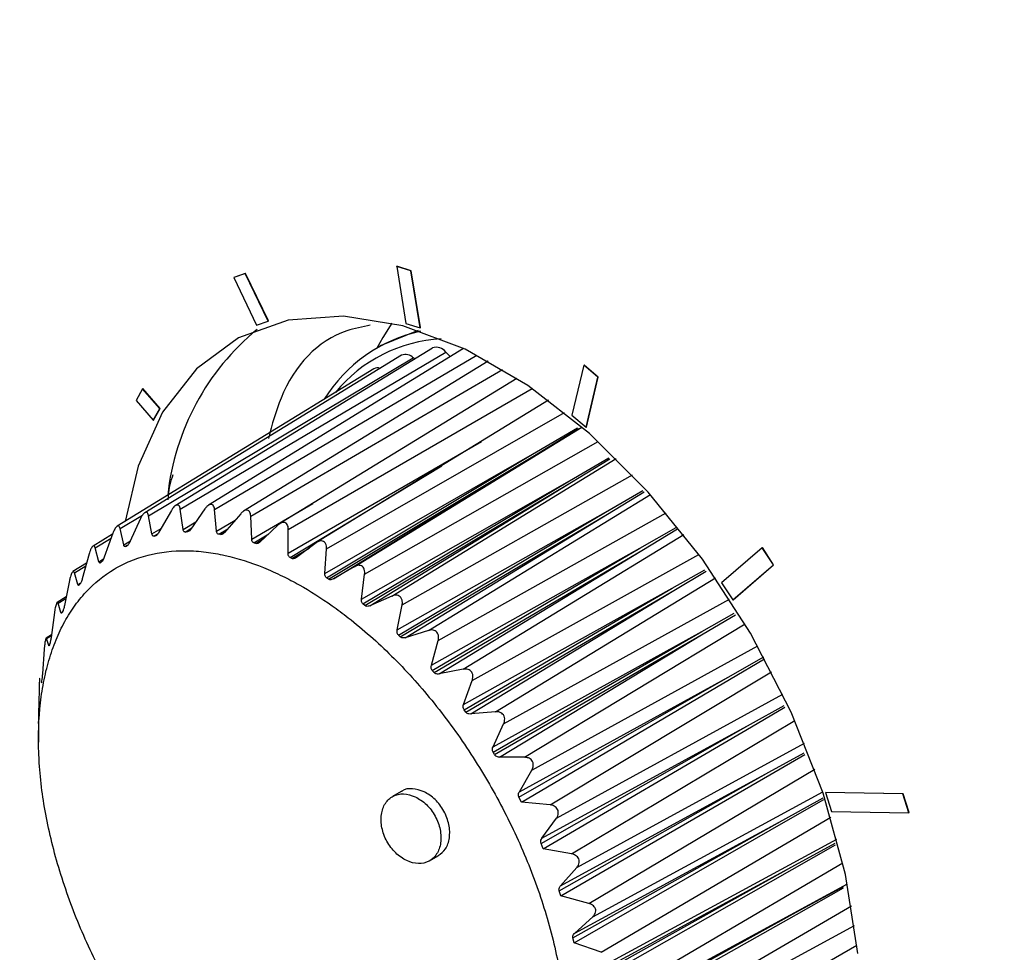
# Model space of a CAD drawing. Header units: millimetres. Extents: x -0.66 to 0.91, y -0.4 to 0.64.
# Tile 217 of 241: x 0.6 to 0.6239, y 0.418 to 0.4406. Entities that reach past the tile are written whole.
import ezdxf

# ---------------------------------------------------------------- set-up
doc = ezdxf.new("R2010")
doc.units = ezdxf.units.MM
doc.layers.add('FORMAT', color=7, linetype='Continuous')

msp = doc.modelspace()

# ---------------------------------------------------------------- linework, layer by layer
at = {"layer": 'FORMAT', "color": 7, "linetype": 'Continuous', "lineweight": 25}
for p, q in [((0.609155, 0.434615), (0.609162, 0.434619)), ((0.609155, 0.434615), (0.609379, 0.433233)), ((0.609501, 0.434508), (0.609155, 0.434615)), ((0.609508, 0.434512), (0.609162, 0.434619)), ((0.605479, 0.434443), (0.605199, 0.434346)), ((0.605199, 0.434346), (0.605206, 0.43435)), ((0.605199, 0.434346), (0.605753, 0.433191)), ((0.605486, 0.434447), (0.605206, 0.43435)), ((0.605479, 0.434443), (0.605486, 0.434447)), ((0.606033, 0.433288), (0.605479, 0.434443)), ((0.60604, 0.433292), (0.605486, 0.434447)), ((0.609501, 0.434508), (0.609508, 0.434512)), ((0.609725, 0.433126), (0.609501, 0.434508)), ((0.609732, 0.43313), (0.609508, 0.434512)), ((0.605753, 0.433191), (0.606033, 0.433288)), ((0.606033, 0.433288), (0.60604, 0.433292)), ((0.609379, 0.433233), (0.609725, 0.433126)), ((0.609725, 0.433126), (0.609732, 0.43313)), ((0.609674, 0.43306), (0.608781, 0.432696)), ((0.610024, 0.432635), (0.603782, 0.428805)), ((0.610781, 0.432619), (0.604588, 0.428819)), ((0.608781, 0.432696), (0.608682, 0.432638)), ((0.609275, 0.432459), (0.603038, 0.428633)), ((0.603134, 0.428563), (0.609557, 0.432394)), ((0.603903, 0.428719), (0.610346, 0.432534)), ((0.604734, 0.428715), (0.611104, 0.432459)), ((0.609589, 0.432368), (0.609557, 0.432394)), ((0.610459, 0.432421), (0.610346, 0.432534)), ((0.608602, 0.432129), (0.602368, 0.428305)), ((0.611375, 0.432314), (0.605439, 0.428673)), ((0.611367, 0.432309), (0.611351, 0.432327)), ((0.613697, 0.432215), (0.613408, 0.431)), ((0.613697, 0.432215), (0.613704, 0.432219)), ((0.614041, 0.431924), (0.613697, 0.432215)), ((0.614048, 0.431928), (0.613704, 0.432219)), ((0.605613, 0.428551), (0.611724, 0.432114)), ((0.612073, 0.431898), (0.606322, 0.42837)), ((0.613752, 0.430709), (0.614041, 0.431924)), ((0.613759, 0.430713), (0.614048, 0.431928)), ((0.614041, 0.431924), (0.614048, 0.431928)), ((0.602987, 0.431645), (0.602994, 0.431649)), ((0.603414, 0.431167), (0.602994, 0.431649)), ((0.606524, 0.428229), (0.612442, 0.431652)), ((0.602987, 0.431645), (0.602828, 0.431362)), ((0.603407, 0.431163), (0.602987, 0.431645)), ((0.602828, 0.431362), (0.603248, 0.43088)), ((0.612842, 0.431365), (0.60722, 0.427916)), ((0.603248, 0.43088), (0.603407, 0.431163)), ((0.603255, 0.430884), (0.603414, 0.431167)), ((0.603407, 0.431163), (0.603414, 0.431167)), ((0.607451, 0.427757), (0.613225, 0.431069)), ((0.613408, 0.431), (0.613752, 0.430709)), ((0.603248, 0.43088), (0.603255, 0.430884)), ((0.608125, 0.427323), (0.613653, 0.430714)), ((0.612452, 0.430054), (0.613548, 0.4307)), ((0.613752, 0.430709), (0.613759, 0.430713)), ((0.612501, 0.430023), (0.61357, 0.430678)), ((0.606519, 0.42765), (0.611217, 0.430368)), ((0.608378, 0.427141), (0.614045, 0.430367)), ((0.607411, 0.427162), (0.612452, 0.430054)), ((0.607455, 0.42705), (0.612452, 0.430054)), ((0.607503, 0.427019), (0.612501, 0.430023)), ((0.60762, 0.427028), (0.612501, 0.430023)), ((0.606566, 0.427548), (0.610252, 0.429776)), ((0.609041, 0.426611), (0.614486, 0.429949)), ((0.613349, 0.429413), (0.614304, 0.429971)), ((0.613397, 0.429374), (0.614332, 0.429944)), ((0.609286, 0.426394), (0.614877, 0.429551)), ((0.608299, 0.426539), (0.613349, 0.429413)), ((0.608337, 0.426419), (0.613349, 0.429413)), ((0.608384, 0.426381), (0.613397, 0.429374)), ((0.608504, 0.426375), (0.613397, 0.429374)), ((0.609927, 0.425776), (0.615317, 0.429074)), ((0.614224, 0.428647), (0.615132, 0.429173)), ((0.61427, 0.428602), (0.615162, 0.429144)), ((0.605637, 0.427995), (0.607118, 0.428859)), ((0.602441, 0.42825), (0.602985, 0.428576)), ((0.603214, 0.428119), (0.603134, 0.428563)), ((0.603686, 0.428692), (0.603384, 0.428159)), ((0.60397, 0.428231), (0.603903, 0.428719)), ((0.604501, 0.428732), (0.604155, 0.428236)), ((0.604782, 0.42819), (0.604734, 0.428715)), ((0.605369, 0.428611), (0.604979, 0.428158)), ((0.605637, 0.427995), (0.605613, 0.428551)), ((0.609167, 0.425791), (0.614224, 0.428647)), ((0.609197, 0.425665), (0.614224, 0.428647)), ((0.609243, 0.425621), (0.61427, 0.428602)), ((0.609365, 0.4256), (0.61427, 0.428602)), ((0.610162, 0.425529), (0.615699, 0.428632)), ((0.602936, 0.428493), (0.602681, 0.42793)), ((0.60397, 0.428231), (0.60428, 0.428415)), ((0.604782, 0.42819), (0.605236, 0.428456)), ((0.606273, 0.428332), (0.605841, 0.427928)), ((0.602259, 0.428117), (0.601785, 0.427826)), ((0.602267, 0.428138), (0.602057, 0.427552)), ((0.602528, 0.427854), (0.602441, 0.42825)), ((0.603214, 0.428119), (0.603437, 0.428252)), ((0.603264, 0.428068), (0.603365, 0.428129)), ((0.603304, 0.428077), (0.603264, 0.428068)), ((0.603304, 0.428077), (0.603337, 0.428097)), ((0.604022, 0.428166), (0.604169, 0.428256)), ((0.604065, 0.428167), (0.604022, 0.428166)), ((0.604065, 0.428167), (0.604132, 0.428208)), ((0.604835, 0.428111), (0.605053, 0.428244)), ((0.60488, 0.428104), (0.604835, 0.428111)), ((0.60488, 0.428104), (0.604989, 0.42817)), ((0.605688, 0.427904), (0.606051, 0.428125)), ((0.606519, 0.42765), (0.606524, 0.428229)), ((0.610768, 0.424834), (0.616127, 0.428104)), ((0.615061, 0.427771), (0.615943, 0.428278)), ((0.615105, 0.427721), (0.615968, 0.428242)), ((0.601837, 0.427786), (0.602224, 0.428019)), ((0.602528, 0.427854), (0.602692, 0.427953)), ((0.602576, 0.427818), (0.602634, 0.427854)), ((0.602611, 0.427836), (0.602576, 0.427818)), ((0.605735, 0.427888), (0.605688, 0.427904)), ((0.605735, 0.427888), (0.605917, 0.427999)), ((0.607197, 0.4279), (0.606727, 0.427549)), ((0.601689, 0.427633), (0.601524, 0.427032)), ((0.601925, 0.427443), (0.601837, 0.427786)), ((0.606614, 0.427525), (0.607032, 0.427777)), ((0.607411, 0.427162), (0.607451, 0.427757)), ((0.609998, 0.424934), (0.615061, 0.427771)), ((0.61002, 0.424803), (0.615061, 0.427771)), ((0.610063, 0.424753), (0.615105, 0.427721)), ((0.610186, 0.424719), (0.615105, 0.427721)), ((0.610988, 0.42456), (0.616491, 0.427623)), ((0.618026, 0.427783), (0.617042, 0.426933)), ((0.618026, 0.427783), (0.618033, 0.427787)), ((0.618299, 0.427367), (0.618026, 0.427783)), ((0.618306, 0.427371), (0.618033, 0.427787)), ((0.601627, 0.427408), (0.601297, 0.427206)), ((0.601925, 0.427443), (0.602042, 0.427514)), ((0.601998, 0.427447), (0.601968, 0.427421)), ((0.606614, 0.427525), (0.606566, 0.427548)), ((0.617315, 0.426516), (0.618299, 0.427367)), ((0.617322, 0.42652), (0.618306, 0.427371)), ((0.618299, 0.427367), (0.618306, 0.427371)), ((0.601333, 0.427178), (0.60161, 0.427346)), ((0.601414, 0.426891), (0.601333, 0.427178)), ((0.608125, 0.427323), (0.60762, 0.427028)), ((0.608299, 0.426539), (0.608378, 0.427141)), ((0.615844, 0.4268), (0.616637, 0.427251)), ((0.615885, 0.426745), (0.616664, 0.427212)), ((0.601213, 0.426988), (0.601092, 0.426379)), ((0.601414, 0.426891), (0.601488, 0.426936)), ((0.601477, 0.426917), (0.601451, 0.426885)), ((0.607503, 0.427019), (0.607455, 0.42705)), ((0.61155, 0.423801), (0.616897, 0.427051)), ((0.617042, 0.426933), (0.617315, 0.426516)), ((0.610779, 0.423981), (0.615844, 0.4268)), ((0.610791, 0.423848), (0.615844, 0.4268)), ((0.610831, 0.423794), (0.615885, 0.426745)), ((0.610952, 0.423747), (0.615885, 0.426745)), ((0.601134, 0.426589), (0.600916, 0.426455)), ((0.600936, 0.426437), (0.601126, 0.426553)), ((0.601006, 0.426209), (0.600936, 0.426437)), ((0.608384, 0.426381), (0.608337, 0.426419)), ((0.609041, 0.426611), (0.608504, 0.426375)), ((0.609167, 0.425791), (0.609286, 0.426394)), ((0.611751, 0.423505), (0.617237, 0.426539)), ((0.617315, 0.426516), (0.617322, 0.42652)), ((0.600848, 0.426213), (0.600767, 0.425605)), ((0.601006, 0.426209), (0.601043, 0.426231)), ((0.601056, 0.426257), (0.601036, 0.426217)), ((0.616562, 0.425752), (0.61735, 0.426197)), ((0.616598, 0.425693), (0.617377, 0.426157)), ((0.612257, 0.422695), (0.617611, 0.425935)), ((0.609927, 0.425776), (0.609365, 0.4256)), ((0.611495, 0.42295), (0.616562, 0.425752)), ((0.611496, 0.422816), (0.616562, 0.425752)), ((0.611532, 0.422759), (0.616598, 0.425693)), ((0.611651, 0.4227), (0.616598, 0.425693)), ((0.600775, 0.425667), (0.600646, 0.425588)), ((0.600656, 0.425577), (0.600773, 0.425649)), ((0.600708, 0.425409), (0.600656, 0.425577)), ((0.600743, 0.425477), (0.600729, 0.425432)), ((0.609243, 0.425621), (0.609197, 0.425665)), ((0.609998, 0.424934), (0.610162, 0.425529)), ((0.6006, 0.425323), (0.600556, 0.424725)), ((0.600708, 0.425409), (0.600724, 0.425419)), ((0.612436, 0.422384), (0.617921, 0.4254)), ((0.617199, 0.424645), (0.618067, 0.425131)), ((0.610063, 0.424753), (0.61002, 0.424803)), ((0.610768, 0.424834), (0.610186, 0.424719)), ((0.612878, 0.421538), (0.618257, 0.424774)), ((0.600543, 0.424592), (0.600536, 0.424542)), ((0.610779, 0.423981), (0.610988, 0.42456)), ((0.612123, 0.421727), (0.617199, 0.424645)), ((0.612133, 0.421859), (0.617199, 0.424645)), ((0.600473, 0.424333), (0.600463, 0.423752)), ((0.613031, 0.421215), (0.618531, 0.424225)), ((0.610831, 0.423794), (0.610791, 0.423848)), ((0.61155, 0.423801), (0.610952, 0.423747)), ((0.617745, 0.423499), (0.618562, 0.423952)), ((0.60046, 0.423564), (0.600458, 0.423563)), ((0.600458, 0.423535), (0.600461, 0.423065)), ((0.600459, 0.423563), (0.600459, 0.423561)), ((0.600459, 0.423514), (0.600459, 0.423563)), ((0.600459, 0.423563), (0.60046, 0.423563)), ((0.600461, 0.423618), (0.60046, 0.423563)), ((0.613402, 0.420348), (0.618823, 0.42359)), ((0.611495, 0.42295), (0.611751, 0.423505)), ((0.612661, 0.4206), (0.617745, 0.423499)), ((0.612682, 0.420728), (0.617745, 0.423499)), ((0.611532, 0.422759), (0.611496, 0.422816)), ((0.613527, 0.420021), (0.619058, 0.423036)), ((0.612257, 0.422695), (0.611651, 0.4227)), ((0.618191, 0.422335), (0.619044, 0.422805)), ((0.612133, 0.421859), (0.612436, 0.422384)), ((0.6131, 0.419454), (0.618191, 0.422335)), ((0.613133, 0.419577), (0.618191, 0.422335)), ((0.613818, 0.419148), (0.619303, 0.422406)), ((0.609266, 0.421863), (0.609054, 0.421741)), ((0.613913, 0.418821), (0.619497, 0.421856)), ((0.612186, 0.421607), (0.612123, 0.421727)), ((0.618528, 0.421172), (0.619505, 0.421708)), ((0.619561, 0.421837), (0.619568, 0.421841)), ((0.62144, 0.421807), (0.619561, 0.421837)), ((0.619561, 0.421837), (0.619708, 0.421378)), ((0.621447, 0.42181), (0.619568, 0.421841)), ((0.62144, 0.421807), (0.621447, 0.42181)), ((0.621588, 0.421347), (0.62144, 0.421807)), ((0.621595, 0.421351), (0.621447, 0.42181)), ((0.612878, 0.421538), (0.612186, 0.421607)), ((0.619708, 0.421378), (0.621588, 0.421347)), ((0.612682, 0.420728), (0.613031, 0.421215)), ((0.613432, 0.418311), (0.618528, 0.421172)), ((0.613476, 0.418426), (0.618528, 0.421172)), ((0.614121, 0.417959), (0.619692, 0.421244)), ((0.621588, 0.421347), (0.621595, 0.421351)), ((0.614183, 0.417638), (0.619843, 0.42071)), ((0.612714, 0.420476), (0.612661, 0.4206)), ((0.613402, 0.420348), (0.612714, 0.420476)), ((0.618751, 0.420033), (0.619803, 0.420606)), ((0.609953, 0.420182), (0.610165, 0.420304)), ((0.613133, 0.419577), (0.613527, 0.420021)), ((0.613651, 0.41719), (0.618751, 0.420033)), ((0.613707, 0.417296), (0.618751, 0.420033)), ((0.614303, 0.416801), (0.619989, 0.420128)), ((0.614332, 0.416493), (0.620099, 0.41962)), ((0.618854, 0.418937), (0.619998, 0.419558)), ((0.613141, 0.41933), (0.6131, 0.419454)), ((0.613818, 0.419148), (0.613141, 0.41933)), ((0.614363, 0.415697), (0.620198, 0.419084)), ((0.613476, 0.418426), (0.613913, 0.418821)), ((0.613753, 0.416112), (0.618854, 0.418937)), ((0.613821, 0.416208), (0.618854, 0.418937)), ((0.614385, 0.415419), (0.62027, 0.41861)), ((0.613461, 0.418188), (0.613432, 0.418311)), ((0.614121, 0.417959), (0.613461, 0.418188)), ((0.614298, 0.414664), (0.620327, 0.418135))]:
    msp.add_line(p, q, dxfattribs=at)
at = {"layer": 'FORMAT', "color": 7, "linetype": 'Continuous', "lineweight": 25, "flags": 128}
for points in [[(0.620347, 0.417928), (0.620052, 0.419848), (0.619509, 0.421822), (0.618733, 0.423793), (0.617746, 0.425706), (0.616578, 0.427504), (0.615261, 0.429137), (0.613834, 0.430557), (0.612337, 0.431724), (0.610814, 0.432603), (0.609308, 0.43317), (0.607863, 0.433408), (0.60652, 0.43331), (0.605319, 0.43288), (0.604292, 0.432129), (0.603471, 0.43108), (0.602879, 0.429762), (0.602562, 0.428424)], [(0.609036, 0.433239), (0.608815, 0.432894), (0.608674, 0.432634)], [(0.612186, 0.421607), (0.617231, 0.424584), (0.618085, 0.425088)], [(0.612714, 0.420476), (0.617772, 0.423436), (0.61858, 0.423909)], [(0.613141, 0.41933), (0.618212, 0.422271), (0.619061, 0.422764)], [(0.613461, 0.418188), (0.618543, 0.42111), (0.61952, 0.421672)], [(0.613668, 0.417071), (0.618759, 0.419972), (0.619809, 0.420571)], [(0.613757, 0.415998), (0.618857, 0.418879), (0.620004, 0.419527)]]:
    msp.add_lwpolyline(points, dxfattribs=at)
at = {"layer": 'FORMAT', "color": 7, "linetype": 'Continuous', "lineweight": 25}
for centre, radius, start, end in [((0.609593, 0.428426), 0.0060284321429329, 129.353216, 173.976103), ((0.610507, 0.429466), 0.0036573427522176, 102.203065, 148.267475), ((0.610426, 0.429299), 0.0035625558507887, 93.066346, 140.668338), ((0.610121, 0.432382), 0.0002710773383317, 34.224725, 110.962451), ((0.609372, 0.432235), 0.0002443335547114, 40.626255, 113.369757), ((0.608689, 0.431969), 0.0001825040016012, 69.340186, 118.472673)]:
    msp.add_arc(centre, radius, start, end, dxfattribs=at)
for points, knots in [([(0.5832438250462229, 0.4863876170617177), (0.5856212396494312, 0.483906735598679), (0.5903801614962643, 0.4789407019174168), (0.5981980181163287, 0.4717080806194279), (0.6065128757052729, 0.4646371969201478), (0.6153386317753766, 0.4577783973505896), (0.6246375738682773, 0.4511447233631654), (0.6343938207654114, 0.4447461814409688), (0.6446253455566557, 0.4385720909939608), (0.6548375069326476, 0.4329039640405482), (0.6649376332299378, 0.4277189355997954), (0.6749486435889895, 0.4229412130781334), (0.6853679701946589, 0.4183301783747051), (0.6960206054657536, 0.4139683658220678), (0.7067713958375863, 0.4099041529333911), (0.7173844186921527, 0.4061750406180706), (0.7245750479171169, 0.4038906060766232), (0.7280737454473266, 0.4027790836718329)], [0, 0, 0, 0, 0.0709128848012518, 0.1419478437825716, 0.213167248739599, 0.2846342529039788, 0.3556081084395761, 0.4265819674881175, 0.4978012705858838, 0.5692681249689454, 0.6311049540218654, 0.6929417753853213, 0.7567915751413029, 0.820641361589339, 0.8814891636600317, 0.9423369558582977, 1, 1, 1, 1]), ([(0.7227473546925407, 0.4011805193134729), (0.7184428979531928, 0.4026022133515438), (0.7098265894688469, 0.4054480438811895), (0.6972773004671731, 0.4101087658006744), (0.685015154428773, 0.4150562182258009), (0.6731331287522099, 0.4202947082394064), (0.6616560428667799, 0.425799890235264), (0.65059021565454, 0.4315683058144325), (0.6399179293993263, 0.4376117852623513), (0.62969749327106, 0.4439018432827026), (0.6199553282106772, 0.4504166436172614), (0.610695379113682, 0.4571518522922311), (0.6019009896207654, 0.4641206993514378), (0.5943747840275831, 0.4706468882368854), (0.5879565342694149, 0.4766396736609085), (0.5844001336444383, 0.4802617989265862), (0.5826211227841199, 0.4820736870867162)], [0, 0, 0, 0, 0.0740144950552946, 0.1481561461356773, 0.2226838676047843, 0.2973414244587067, 0.3713556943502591, 0.4454971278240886, 0.5200246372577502, 0.594681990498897, 0.668696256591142, 0.7428376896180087, 0.8173652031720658, 0.892022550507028, 0.9459866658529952, 0.9999999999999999, 0.9999999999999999, 0.9999999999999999, 0.9999999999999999]), ([(0.7153161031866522, 0.3925245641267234), (0.7116636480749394, 0.3942121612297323), (0.702511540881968, 0.3984408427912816), (0.6883047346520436, 0.4053265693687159), (0.6743545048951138, 0.4123959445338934), (0.6623444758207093, 0.4187427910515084), (0.6520994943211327, 0.4243489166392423), (0.6421719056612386, 0.4299812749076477), (0.6327223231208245, 0.4355469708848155), (0.6237626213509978, 0.4410301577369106), (0.6148551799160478, 0.4466977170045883), (0.6059617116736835, 0.4526200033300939), (0.5960091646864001, 0.4595627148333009), (0.5896660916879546, 0.4643870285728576), (0.5859899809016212, 0.4671829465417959)], [0, 0, 0, 0, 0.0696762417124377, 0.1745906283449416, 0.2795037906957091, 0.3535502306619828, 0.4277233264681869, 0.5022824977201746, 0.5769720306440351, 0.6485103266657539, 0.7201630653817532, 0.8028724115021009, 0.8857552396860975, 1, 1, 1, 1]), ([(0.6085151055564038, 0.4331865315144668), (0.6083224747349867, 0.4331495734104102), (0.6073774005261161, 0.4329682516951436), (0.6064593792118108, 0.4319899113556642), (0.6061313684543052, 0.4307742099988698), (0.6060403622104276, 0.4304369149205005)], [0, 0, 0, 0, 0.1561025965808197, 0.7658615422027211, 1, 1, 1, 1]), ([(0.6036103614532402, 0.4289461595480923), (0.6036115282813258, 0.4289788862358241), (0.6036197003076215, 0.4292080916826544), (0.6036780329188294, 0.4294011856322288), (0.6037280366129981, 0.4295667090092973)], [0, 0, 0, 0, 0.1427832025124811, 1, 1, 1, 1]), ([(0.603902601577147, 0.4287190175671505), (0.603899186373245, 0.4287370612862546), (0.6038924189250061, 0.4287728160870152), (0.6038688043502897, 0.4288083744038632), (0.6038368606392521, 0.4288238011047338), (0.6038005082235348, 0.4288178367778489), (0.6037623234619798, 0.4287931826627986), (0.6037223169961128, 0.4287516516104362), (0.6036986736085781, 0.4287135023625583), (0.6036855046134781, 0.4286922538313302)], [0, 0, 0, 0, 0.1581503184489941, 0.3133851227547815, 0.4441607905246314, 0.5753317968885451, 0.6983160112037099, 0.8319667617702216, 1, 1, 1, 1]), ([(0.6047340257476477, 0.4287147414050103), (0.6047311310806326, 0.4287348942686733), (0.6047254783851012, 0.4287742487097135), (0.6047014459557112, 0.4288163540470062), (0.6046679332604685, 0.4288385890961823), (0.6046287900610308, 0.4288393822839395), (0.6045868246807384, 0.4288210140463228), (0.6045426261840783, 0.4287856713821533), (0.6045159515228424, 0.4287509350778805), (0.604501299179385, 0.4287318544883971)], [0, 0, 0, 0, 0.1622861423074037, 0.3169118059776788, 0.4475071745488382, 0.5784772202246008, 0.7017756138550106, 0.8361858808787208, 1, 1, 1, 1]), ([(0.6031337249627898, 0.4285632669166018), (0.6031289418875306, 0.428582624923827), (0.603120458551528, 0.4286169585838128), (0.6030933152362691, 0.4286442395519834), (0.6030609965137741, 0.4286469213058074), (0.6030258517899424, 0.4286267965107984), (0.6029889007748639, 0.4285876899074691), (0.6029586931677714, 0.4285402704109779), (0.602941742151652, 0.4285048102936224), (0.6029361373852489, 0.4284930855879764)], [0, 0, 0, 0, 0.1903794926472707, 0.3376600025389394, 0.4859259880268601, 0.614256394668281, 0.7382626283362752, 0.9134578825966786, 1, 1, 1, 1]), ([(0.6056131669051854, 0.428550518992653), (0.6056110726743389, 0.4285725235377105), (0.6056070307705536, 0.4286149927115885), (0.6055833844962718, 0.4286632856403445), (0.6055490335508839, 0.428692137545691), (0.6055077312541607, 0.428699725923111), (0.6054624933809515, 0.4286879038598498), (0.6054145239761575, 0.4286590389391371), (0.6053849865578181, 0.4286280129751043), (0.6053689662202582, 0.4286111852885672)], [0, 0, 0, 0, 0.1657338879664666, 0.3198694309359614, 0.4503485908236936, 0.5811848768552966, 0.7047900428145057, 0.8398856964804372, 0.9999999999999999, 0.9999999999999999, 0.9999999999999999, 0.9999999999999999]), ([(0.6024411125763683, 0.428250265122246), (0.6024374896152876, 0.4282635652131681), (0.6024300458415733, 0.4282908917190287), (0.6024096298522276, 0.428312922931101), (0.6023829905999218, 0.4283148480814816), (0.602353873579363, 0.4282960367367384), (0.6023244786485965, 0.4282600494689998), (0.6022938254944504, 0.4282072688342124), (0.6022765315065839, 0.4281632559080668), (0.6022665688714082, 0.4281379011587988)], [0, 0, 0, 0, 0.1473950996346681, 0.3028395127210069, 0.4345559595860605, 0.5667291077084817, 0.6891185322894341, 0.8209089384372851, 0.9999999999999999, 0.9999999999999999, 0.9999999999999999, 0.9999999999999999]), ([(0.6065243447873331, 0.4282292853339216), (0.6065233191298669, 0.4282528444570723), (0.6065213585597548, 0.4282978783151), (0.6064989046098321, 0.4283518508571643), (0.6064644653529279, 0.4283869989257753), (0.6064216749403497, 0.4284012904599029), (0.6063700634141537, 0.4283957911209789), (0.6063187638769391, 0.4283715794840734), (0.6062868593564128, 0.4283442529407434), (0.606273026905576, 0.4283324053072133)], [0, 0, 0, 0, 0.1686710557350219, 0.3224189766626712, 0.4528373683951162, 0.5835978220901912, 0.7075078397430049, 0.8731877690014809, 0.9999999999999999, 0.9999999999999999, 0.9999999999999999, 0.9999999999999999]), ([(0.6032644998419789, 0.42806793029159), (0.6032623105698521, 0.428067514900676), (0.6032529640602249, 0.4280657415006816), (0.6032382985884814, 0.4280698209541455), (0.6032222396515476, 0.4280869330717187), (0.6032168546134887, 0.4281072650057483), (0.6032137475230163, 0.4281189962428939)], [0, 0, 0, 0, 0.0825282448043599, 0.3523321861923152, 0.626304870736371, 1, 1, 1, 1]), ([(0.603384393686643, 0.428158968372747), (0.6033756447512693, 0.4281446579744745), (0.6033594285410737, 0.4281181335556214), (0.6033323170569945, 0.4280904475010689), (0.6033139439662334, 0.428079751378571), (0.6033053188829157, 0.4280775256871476), (0.6033039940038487, 0.4280771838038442)], [0, 0, 0, 0, 0.3680527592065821, 0.682188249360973, 0.9511816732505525, 1, 1, 1, 1]), ([(0.6040220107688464, 0.428166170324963), (0.60401637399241, 0.4281666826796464), (0.6040033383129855, 0.4281678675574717), (0.6039853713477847, 0.4281827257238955), (0.6039742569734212, 0.4282059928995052), (0.6039707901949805, 0.428225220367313), (0.6039696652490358, 0.4282314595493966)], [0, 0, 0, 0, 0.199448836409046, 0.4612478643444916, 0.825178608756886, 1, 1, 1, 1]), ([(0.6041547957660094, 0.428235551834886), (0.6041445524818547, 0.4282221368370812), (0.6041257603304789, 0.4281975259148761), (0.6040951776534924, 0.4281744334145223), (0.6040752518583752, 0.4281675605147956), (0.6040660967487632, 0.4281671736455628), (0.6040648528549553, 0.4281671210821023)], [0, 0, 0, 0, 0.3753735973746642, 0.6886538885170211, 0.957697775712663, 1, 1, 1, 1]), ([(0.6048345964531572, 0.4281111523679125), (0.6048290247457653, 0.4281126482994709), (0.6048151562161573, 0.4281163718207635), (0.6047965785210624, 0.4281354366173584), (0.6047858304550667, 0.428162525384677), (0.6047830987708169, 0.4281832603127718), (0.6047822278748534, 0.428189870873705)], [0, 0, 0, 0, 0.186555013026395, 0.4643538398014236, 0.8292291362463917, 1, 1, 1, 1]), ([(0.6049785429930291, 0.4281580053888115), (0.6049668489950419, 0.4281457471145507), (0.6049455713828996, 0.4281234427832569), (0.604911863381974, 0.4281053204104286), (0.6048906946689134, 0.4281022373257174), (0.6048811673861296, 0.42810361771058), (0.6048800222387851, 0.4281037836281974)], [0, 0, 0, 0, 0.3814686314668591, 0.694094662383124, 0.9632312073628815, 1, 1, 1, 1]), ([(0.6018371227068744, 0.4277855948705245), (0.6018329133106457, 0.4277985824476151), (0.601824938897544, 0.42782318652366), (0.6018046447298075, 0.4278353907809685), (0.6017811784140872, 0.4278265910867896), (0.6017566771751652, 0.4277989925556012), (0.6017305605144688, 0.4277526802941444), (0.6017071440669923, 0.4276952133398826), (0.6016943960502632, 0.427652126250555), (0.6016887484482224, 0.4276330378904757)], [0, 0, 0, 0, 0.1715472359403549, 0.3249844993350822, 0.4536198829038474, 0.5826002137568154, 0.7047599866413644, 0.8692033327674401, 1, 1, 1, 1]), ([(0.6025755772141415, 0.4278181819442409), (0.6025698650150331, 0.4278162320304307), (0.6025575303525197, 0.4278120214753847), (0.6025410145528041, 0.4278211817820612), (0.6025320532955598, 0.4278381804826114), (0.6025286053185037, 0.4278519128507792), (0.6025279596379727, 0.4278544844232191)], [0, 0, 0, 0, 0.2433060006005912, 0.5253838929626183, 0.9111216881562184, 1, 1, 1, 1]), ([(0.602681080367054, 0.4279296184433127), (0.602673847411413, 0.4279147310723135), (0.6026602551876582, 0.427886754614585), (0.6026369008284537, 0.4278549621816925), (0.6026203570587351, 0.4278404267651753), (0.6026124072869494, 0.427836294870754), (0.6026110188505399, 0.4278355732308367)], [0, 0, 0, 0, 0.358671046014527, 0.6740172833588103, 0.9430667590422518, 1, 1, 1, 1]), ([(0.6056877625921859, 0.4279038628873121), (0.6056810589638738, 0.4279069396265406), (0.6056657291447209, 0.427913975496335), (0.6056472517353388, 0.4279396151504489), (0.6056388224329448, 0.4279692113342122), (0.605637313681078, 0.4279898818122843), (0.6056369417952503, 0.4279949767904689)], [0, 0, 0, 0, 0.2186136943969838, 0.4999245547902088, 0.8767385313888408, 1, 1, 1, 1]), ([(0.6058409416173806, 0.4279277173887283), (0.6058278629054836, 0.4279168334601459), (0.6058042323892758, 0.4278971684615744), (0.6057678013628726, 0.427884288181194), (0.6057457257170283, 0.4278849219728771), (0.6057359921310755, 0.4278879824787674), (0.6057349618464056, 0.4278883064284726)], [0, 0, 0, 0, 0.3868185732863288, 0.6989008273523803, 0.9681291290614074, 1, 1, 1, 1]), ([(0.6074513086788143, 0.4277567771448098), (0.607451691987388, 0.4277792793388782), (0.6074524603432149, 0.427824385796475), (0.6074341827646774, 0.4278828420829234), (0.6074013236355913, 0.427925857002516), (0.607358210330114, 0.4279484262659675), (0.6073084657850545, 0.4279514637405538), (0.607253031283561, 0.427937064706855), (0.6072171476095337, 0.4279134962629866), (0.6071973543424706, 0.4279004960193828)], [0, 0, 0, 0, 0.15550937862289, 0.3117241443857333, 0.4435067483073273, 0.5756812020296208, 0.6997243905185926, 0.8343693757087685, 1, 1, 1, 1]), ([(0.6063874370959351, 0.4270948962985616), (0.6062310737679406, 0.4271675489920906), (0.605757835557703, 0.4273874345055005), (0.6051343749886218, 0.42757931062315), (0.6045138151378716, 0.4276883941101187), (0.6038741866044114, 0.4277322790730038), (0.6032533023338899, 0.4276605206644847), (0.6026873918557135, 0.4274717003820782), (0.6021610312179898, 0.4272069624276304), (0.6016984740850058, 0.4268305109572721), (0.6013122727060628, 0.4263506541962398), (0.6010627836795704, 0.4259428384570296), (0.6008544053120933, 0.4254907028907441), (0.6006865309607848, 0.4249898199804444), (0.6005638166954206, 0.4244498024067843), (0.6004606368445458, 0.4236856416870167), (0.6004477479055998, 0.4228568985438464), (0.6005266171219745, 0.42198391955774), (0.6006654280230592, 0.4210870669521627), (0.6008929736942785, 0.4201618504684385), (0.6012045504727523, 0.4192313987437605), (0.6015695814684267, 0.4183031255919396), (0.6020117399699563, 0.4173858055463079), (0.6025207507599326, 0.4165028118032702), (0.603070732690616, 0.4156477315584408), (0.6036775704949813, 0.4148416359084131), (0.6043265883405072, 0.4141055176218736), (0.6049995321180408, 0.4134198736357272), (0.6057026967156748, 0.4128157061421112), (0.6064186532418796, 0.4123092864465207), (0.6071388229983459, 0.4118702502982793), (0.6078591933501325, 0.4115360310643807), (0.6085615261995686, 0.4113163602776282), (0.6092478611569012, 0.4111734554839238), (0.6099043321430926, 0.4111469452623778), (0.610513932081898, 0.4112389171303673), (0.6110890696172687, 0.4114084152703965), (0.6116076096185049, 0.4116928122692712), (0.6120556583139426, 0.4120861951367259), (0.612354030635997, 0.4124324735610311), (0.6126134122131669, 0.4128267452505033), (0.6128348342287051, 0.4132730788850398), (0.6130125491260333, 0.4137631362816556), (0.6131902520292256, 0.4144673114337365), (0.6132793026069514, 0.4152460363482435), (0.6132762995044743, 0.4160803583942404), (0.6132126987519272, 0.4169462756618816), (0.613058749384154, 0.4178523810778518), (0.6128172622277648, 0.4187761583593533), (0.6125195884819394, 0.4197059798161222), (0.6121401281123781, 0.4206371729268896), (0.6116875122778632, 0.4215461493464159), (0.6111894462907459, 0.4224350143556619), (0.6106273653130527, 0.4232863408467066), (0.6100147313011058, 0.424078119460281), (0.609372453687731, 0.424825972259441), (0.6086911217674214, 0.4255015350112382), (0.608031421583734, 0.4260506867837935), (0.6074557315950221, 0.4264785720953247), (0.6069219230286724, 0.4268209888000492), (0.6065217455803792, 0.4270260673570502), (0.6063874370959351, 0.4270948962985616)], [0, 0, 0, 0, 0.0117110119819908, 0.0354437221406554, 0.0474863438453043, 0.0606793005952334, 0.087513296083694, 0.1011864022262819, 0.1143818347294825, 0.1412209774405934, 0.154896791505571, 0.1680927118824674, 0.1813802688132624, 0.1949568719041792, 0.208633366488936, 0.2218273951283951, 0.2486639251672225, 0.262338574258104, 0.2755291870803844, 0.3023587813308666, 0.3160298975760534, 0.3292170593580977, 0.35603955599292, 0.3697069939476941, 0.3828921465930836, 0.409710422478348, 0.4233756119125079, 0.4365610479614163, 0.4633797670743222, 0.4770450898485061, 0.4902329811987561, 0.5170566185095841, 0.5307243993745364, 0.5439158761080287, 0.5707468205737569, 0.5844183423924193, 0.597612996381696, 0.6244505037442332, 0.6381254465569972, 0.6513214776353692, 0.6646091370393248, 0.6781858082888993, 0.6918623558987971, 0.7050573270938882, 0.7318957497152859, 0.7455713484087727, 0.7587632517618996, 0.7855954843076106, 0.7992679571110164, 0.8124561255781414, 0.8392807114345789, 0.8529492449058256, 0.866134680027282, 0.8929535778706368, 0.9066191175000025, 0.9198040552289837, 0.9466217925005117, 0.9602866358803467, 0.9701209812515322, 0.989971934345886, 1, 1, 1, 1]), ([(0.6065662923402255, 0.4275480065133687), (0.6065589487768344, 0.4275526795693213), (0.6065428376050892, 0.4275629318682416), (0.6065252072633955, 0.4275939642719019), (0.6065189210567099, 0.4276254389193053), (0.6065186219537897, 0.4276461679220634), (0.6065185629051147, 0.427650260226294)], [0, 0, 0, 0, 0.2376335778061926, 0.5213484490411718, 0.9055049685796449, 1, 1, 1, 1]), ([(0.601967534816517, 0.4274213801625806), (0.6019617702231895, 0.4274177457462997), (0.6019501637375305, 0.4274104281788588), (0.6019350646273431, 0.4274169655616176), (0.6019277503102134, 0.427430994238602), (0.6019247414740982, 0.4274419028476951), (0.6019245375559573, 0.4274426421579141)], [0, 0, 0, 0, 0.2825997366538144, 0.5689889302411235, 0.9707890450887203, 1, 1, 1, 1]), ([(0.6020574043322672, 0.4275515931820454), (0.602051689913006, 0.4275365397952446), (0.602040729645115, 0.4275076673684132), (0.6020213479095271, 0.4274723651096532), (0.6020068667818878, 0.4274539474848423), (0.6019997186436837, 0.4274478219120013), (0.6019982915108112, 0.4274465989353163)], [0, 0, 0, 0, 0.345557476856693, 0.6627799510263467, 0.932673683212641, 1, 1, 1, 1]), ([(0.6067266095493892, 0.427548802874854), (0.6067122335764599, 0.4275394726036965), (0.6066864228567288, 0.4275227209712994), (0.6066477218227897, 0.4275152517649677), (0.6066250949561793, 0.4275194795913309), (0.6066153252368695, 0.4275241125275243), (0.6066144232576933, 0.4275245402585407)], [0, 0, 0, 0, 0.391735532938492, 0.7033246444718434, 0.9726097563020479, 1, 1, 1, 1]), ([(0.6083775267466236, 0.4271414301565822), (0.6083790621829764, 0.4271580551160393), (0.6083828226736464, 0.4271987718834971), (0.6083731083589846, 0.4272582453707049), (0.6083450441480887, 0.4273119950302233), (0.6083036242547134, 0.4273458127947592), (0.6082534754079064, 0.4273595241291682), (0.6081921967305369, 0.4273557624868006), (0.6081503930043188, 0.4273353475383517), (0.6081254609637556, 0.4273231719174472)], [0, 0, 0, 0, 0.1128430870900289, 0.2763679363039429, 0.4129898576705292, 0.5501812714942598, 0.6748195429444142, 0.8060600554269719, 1, 1, 1, 1]), ([(0.601332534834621, 0.4271775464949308), (0.6013305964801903, 0.4271836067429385), (0.6013251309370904, 0.4272006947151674), (0.6013122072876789, 0.4272131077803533), (0.6012929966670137, 0.4272055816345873), (0.6012727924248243, 0.4271776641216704), (0.6012530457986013, 0.4271338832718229), (0.6012327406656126, 0.4270731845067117), (0.6012200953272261, 0.4270219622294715), (0.6012136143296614, 0.426990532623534), (0.6012129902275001, 0.4269875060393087)], [0, 0, 0, 0, 0.0934729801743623, 0.2635640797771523, 0.4000850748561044, 0.5372738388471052, 0.6599691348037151, 0.7873208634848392, 0.9795195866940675, 0.9999999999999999, 0.9999999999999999, 0.9999999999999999, 0.9999999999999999]), ([(0.6074545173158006, 0.4270499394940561), (0.607446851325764, 0.4270561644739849), (0.607430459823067, 0.427069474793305), (0.6074143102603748, 0.4271050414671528), (0.6074102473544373, 0.4271378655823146), (0.6074112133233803, 0.4271585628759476), (0.6074113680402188, 0.4271618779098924)], [0, 0, 0, 0, 0.250863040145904, 0.5363980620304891, 0.9257460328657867, 1, 1, 1, 1]), ([(0.6014512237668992, 0.4268846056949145), (0.6014465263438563, 0.4268795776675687), (0.6014369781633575, 0.4268693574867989), (0.6014240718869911, 0.4268703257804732), (0.6014173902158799, 0.4268807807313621), (0.6014145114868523, 0.4268899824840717), (0.6014142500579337, 0.4268908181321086)], [0, 0, 0, 0, 0.2760692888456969, 0.5611500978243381, 0.9601462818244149, 1, 1, 1, 1]), ([(0.6015244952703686, 0.4270316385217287), (0.6015202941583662, 0.4270170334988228), (0.601511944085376, 0.4269880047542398), (0.6014967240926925, 0.4269500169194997), (0.6014844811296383, 0.4269274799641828), (0.6014782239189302, 0.4269191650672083), (0.6014767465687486, 0.4269172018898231)], [0, 0, 0, 0, 0.3245561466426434, 0.6450833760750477, 0.9162028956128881, 1, 1, 1, 1]), ([(0.6076197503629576, 0.427028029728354), (0.6076045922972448, 0.4270205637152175), (0.6075771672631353, 0.4270070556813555), (0.607536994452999, 0.4270046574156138), (0.6075136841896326, 0.4270121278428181), (0.6075037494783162, 0.4270183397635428), (0.607502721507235, 0.4270189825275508)], [0, 0, 0, 0, 0.3864483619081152, 0.6991894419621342, 0.9688743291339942, 1, 1, 1, 1]), ([(0.6092864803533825, 0.4263942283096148), (0.6092866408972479, 0.4263950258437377), (0.6092923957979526, 0.4264236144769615), (0.6092960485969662, 0.4264757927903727), (0.6092791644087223, 0.4265460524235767), (0.6092437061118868, 0.4265966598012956), (0.6091952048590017, 0.4266256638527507), (0.6091360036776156, 0.4266362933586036), (0.6090830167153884, 0.4266278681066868), (0.6090500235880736, 0.4266144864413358), (0.609040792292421, 0.4266107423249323)], [0, 0, 0, 0, 0.0054250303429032, 0.1944671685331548, 0.3445135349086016, 0.4955601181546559, 0.6245340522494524, 0.7508770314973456, 0.9302967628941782, 1, 1, 1, 1]), ([(0.6009363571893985, 0.4264369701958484), (0.600933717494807, 0.4264439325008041), (0.6009282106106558, 0.4264584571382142), (0.6009159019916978, 0.4264586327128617), (0.6009012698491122, 0.4264384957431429), (0.6008866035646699, 0.4264012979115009), (0.600872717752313, 0.4263511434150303), (0.6008589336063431, 0.4262869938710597), (0.6008518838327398, 0.4262400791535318), (0.6008477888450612, 0.4262128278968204)], [0, 0, 0, 0, 0.1460369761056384, 0.3046597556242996, 0.4351585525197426, 0.566110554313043, 0.6875916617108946, 0.8185320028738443, 1, 1, 1, 1]), ([(0.6083365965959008, 0.426418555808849), (0.6083288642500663, 0.4264262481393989), (0.6083126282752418, 0.4264424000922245), (0.6082985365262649, 0.4264817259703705), (0.6082968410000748, 0.4265153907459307), (0.6082991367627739, 0.4265358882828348), (0.6082994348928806, 0.4265385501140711)], [0, 0, 0, 0, 0.2609636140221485, 0.5479577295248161, 0.9412973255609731, 1, 1, 1, 1]), ([(0.6010358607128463, 0.4262174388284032), (0.601032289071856, 0.4262111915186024), (0.6010249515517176, 0.4261983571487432), (0.6010146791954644, 0.4261939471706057), (0.6010090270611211, 0.4262006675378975), (0.6010064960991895, 0.4262080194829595), (0.6010062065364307, 0.4262088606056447)], [0, 0, 0, 0, 0.2691041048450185, 0.5528430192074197, 0.9488415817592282, 1, 1, 1, 1]), ([(0.6010918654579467, 0.4263790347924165), (0.6010883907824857, 0.4263624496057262), (0.6010819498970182, 0.4263317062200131), (0.6010694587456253, 0.4262890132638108), (0.6010604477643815, 0.4262662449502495), (0.6010559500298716, 0.4262573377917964), (0.601055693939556, 0.4262568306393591)], [0, 0, 0, 0, 0.3616494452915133, 0.6703770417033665, 0.9812320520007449, 1, 1, 1, 1]), ([(0.6085044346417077, 0.4263746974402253), (0.6084900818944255, 0.4263695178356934), (0.6084627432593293, 0.4263596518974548), (0.6084208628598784, 0.4263606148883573), (0.6083955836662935, 0.4263715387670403), (0.6083846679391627, 0.4263801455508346), (0.6083840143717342, 0.4263806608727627)], [0, 0, 0, 0, 0.3479962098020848, 0.6628515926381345, 0.9798136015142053, 1, 1, 1, 1]), ([(0.6091967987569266, 0.425665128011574), (0.6091892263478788, 0.4256741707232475), (0.6091735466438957, 0.4256928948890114), (0.6091620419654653, 0.4257352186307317), (0.6091628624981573, 0.4257692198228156), (0.6091665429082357, 0.4257893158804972), (0.6091669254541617, 0.4257914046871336)], [0, 0, 0, 0, 0.2691913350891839, 0.5573973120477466, 0.9539953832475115, 1, 1, 1, 1]), ([(0.6101619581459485, 0.4255285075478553), (0.6101655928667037, 0.425543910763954), (0.6101750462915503, 0.4255839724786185), (0.6101738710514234, 0.4256466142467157), (0.6101525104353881, 0.4257092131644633), (0.6101146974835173, 0.4257543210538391), (0.6100649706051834, 0.4257810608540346), (0.6100009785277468, 0.4257927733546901), (0.6099547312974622, 0.4257822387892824), (0.6099270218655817, 0.4257759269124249)], [0, 0, 0, 0, 0.1049432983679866, 0.2729435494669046, 0.4099631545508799, 0.5475604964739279, 0.6725840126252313, 0.8038258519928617, 1, 1, 1, 1]), ([(0.6006556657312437, 0.425577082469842), (0.6006552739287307, 0.4255783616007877), (0.6006527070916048, 0.4255867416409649), (0.6006470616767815, 0.4255919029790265), (0.6006372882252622, 0.4255758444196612), (0.6006273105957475, 0.4255396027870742), (0.6006180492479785, 0.4254890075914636), (0.6006092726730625, 0.4254256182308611), (0.6006033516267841, 0.4253684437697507), (0.600600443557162, 0.4253324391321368), (0.6005996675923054, 0.425322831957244)], [0, 0, 0, 0, 0.032746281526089, 0.2145324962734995, 0.3593577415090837, 0.5051403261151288, 0.6299441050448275, 0.7537233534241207, 0.9342856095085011, 1, 1, 1, 1]), ([(0.6007672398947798, 0.425605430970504), (0.6007660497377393, 0.4255964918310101), (0.6007627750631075, 0.4255718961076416), (0.6007562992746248, 0.4255335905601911), (0.6007488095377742, 0.4254986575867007), (0.6007443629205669, 0.4254832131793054), (0.6007426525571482, 0.4254772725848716)], [0, 0, 0, 0, 0.1955358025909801, 0.5380097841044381, 0.8222983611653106, 1, 1, 1, 1]), ([(0.6093648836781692, 0.425600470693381), (0.6093583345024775, 0.4255986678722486), (0.6093366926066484, 0.4255927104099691), (0.6093013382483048, 0.4255914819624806), (0.6092656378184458, 0.4256019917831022), (0.6092492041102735, 0.4256155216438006), (0.6092425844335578, 0.4256209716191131)], [0, 0, 0, 0, 0.1539393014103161, 0.5086958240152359, 0.802097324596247, 1, 1, 1, 1]), ([(0.6007288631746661, 0.4254317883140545), (0.6007264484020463, 0.4254245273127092), (0.6007214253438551, 0.425409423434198), (0.6007141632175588, 0.425399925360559), (0.6007099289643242, 0.4254028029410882), (0.6007079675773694, 0.4254081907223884), (0.6007076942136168, 0.4254089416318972)], [0, 0, 0, 0, 0.2613894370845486, 0.543725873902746, 0.9364078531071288, 1, 1, 1, 1]), ([(0.6005564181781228, 0.4247246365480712), (0.6005554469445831, 0.4247110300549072), (0.60055342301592, 0.4246826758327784), (0.6005493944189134, 0.4246404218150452), (0.6005457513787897, 0.4246097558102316), (0.6005437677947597, 0.4245962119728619), (0.6005432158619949, 0.4245924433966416)], [0, 0, 0, 0, 0.2989830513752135, 0.623043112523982, 0.895111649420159, 1, 1, 1, 1]), ([(0.6100197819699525, 0.424803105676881), (0.6100125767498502, 0.4248133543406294), (0.6099978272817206, 0.4248343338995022), (0.6099893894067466, 0.4248788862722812), (0.6099928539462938, 0.4249127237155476), (0.6099979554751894, 0.4249322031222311), (0.6099983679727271, 0.4249337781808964)], [0, 0, 0, 0, 0.2762391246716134, 0.5654761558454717, 0.9648654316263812, 1, 1, 1, 1]), ([(0.6101857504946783, 0.4247191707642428), (0.6101726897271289, 0.4247174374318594), (0.6101450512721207, 0.424713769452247), (0.6101052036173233, 0.4247219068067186), (0.6100776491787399, 0.4247380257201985), (0.610066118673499, 0.4247502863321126), (0.610063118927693, 0.4247534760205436)], [0, 0, 0, 0, 0.2948569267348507, 0.6239594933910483, 0.9021702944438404, 1, 1, 1, 1]), ([(0.6109883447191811, 0.4245597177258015), (0.6109922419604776, 0.4245715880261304), (0.6110042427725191, 0.4246081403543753), (0.6110097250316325, 0.4246686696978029), (0.6109947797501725, 0.4247359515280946), (0.6109610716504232, 0.4247874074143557), (0.6109133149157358, 0.4248215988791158), (0.610850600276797, 0.4248410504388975), (0.6108004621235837, 0.4248397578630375), (0.6107706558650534, 0.424834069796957), (0.610768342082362, 0.4248336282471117)], [0, 0, 0, 0, 0.0829873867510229, 0.2555438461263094, 0.3951514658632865, 0.5354239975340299, 0.6610935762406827, 0.7910519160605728, 0.9837799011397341, 0.9999999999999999, 0.9999999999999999, 0.9999999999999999, 0.9999999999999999]), ([(0.6004927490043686, 0.4246178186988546), (0.6004914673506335, 0.4246152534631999), (0.6004891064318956, 0.4246105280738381), (0.6004849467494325, 0.4245786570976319), (0.6004811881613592, 0.4245333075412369), (0.6004779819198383, 0.4244778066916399), (0.6004750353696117, 0.4244091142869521), (0.6004738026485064, 0.4243618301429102), (0.6004730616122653, 0.4243334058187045)], [0, 0, 0, 0, 0.1812488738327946, 0.3338763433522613, 0.4871231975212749, 0.6269088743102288, 0.7757205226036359, 1, 1, 1, 1]), ([(0.6005357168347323, 0.4245416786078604), (0.6005344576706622, 0.4245336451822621), (0.6005317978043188, 0.4245166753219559), (0.6005278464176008, 0.4245024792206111), (0.6005254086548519, 0.4245014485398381), (0.6005242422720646, 0.4245047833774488), (0.6005240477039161, 0.4245053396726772)], [0, 0, 0, 0, 0.2524536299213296, 0.5332846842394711, 0.9221456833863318, 1, 1, 1, 1]), ([(0.6107908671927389, 0.4238478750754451), (0.6107842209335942, 0.4238591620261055), (0.6107707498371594, 0.4238820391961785), (0.6107658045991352, 0.4239280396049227), (0.6107720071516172, 0.4239612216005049), (0.6107785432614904, 0.4239798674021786), (0.610778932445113, 0.4239809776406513)], [0, 0, 0, 0, 0.282539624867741, 0.5726707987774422, 0.9745552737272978, 1, 1, 1, 1]), ([(0.6109523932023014, 0.4237465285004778), (0.6109374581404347, 0.4237462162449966), (0.6109078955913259, 0.4237455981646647), (0.6108652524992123, 0.4237602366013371), (0.6108410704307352, 0.4237802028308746), (0.6108315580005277, 0.4237928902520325), (0.6108309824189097, 0.4237936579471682)], [0, 0, 0, 0, 0.3301017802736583, 0.653405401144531, 0.9790281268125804, 1, 1, 1, 1]), ([(0.6117508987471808, 0.4235051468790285), (0.6117524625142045, 0.4235086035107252), (0.6117653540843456, 0.4235370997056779), (0.6117795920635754, 0.423589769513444), (0.6117760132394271, 0.423663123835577), (0.6117499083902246, 0.4237231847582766), (0.6117064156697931, 0.4237665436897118), (0.6116476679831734, 0.4237957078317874), (0.611593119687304, 0.4238036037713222), (0.6115580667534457, 0.4238012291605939), (0.611549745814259, 0.4238006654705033)], [0, 0, 0, 0, 0.0253849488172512, 0.2092714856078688, 0.3567115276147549, 0.5050635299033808, 0.6331917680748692, 0.7604941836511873, 0.9431456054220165, 1, 1, 1, 1]), ([(0.6004598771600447, 0.4235629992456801), (0.6004597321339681, 0.4235544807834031), (0.6004594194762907, 0.4235361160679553), (0.6004589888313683, 0.4235177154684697), (0.6004587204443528, 0.4235127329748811), (0.6004585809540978, 0.4235139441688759), (0.6004585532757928, 0.4235141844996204)], [0, 0, 0, 0, 0.2415063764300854, 0.5206568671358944, 0.9048865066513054, 1, 1, 1, 1]), ([(0.6004631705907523, 0.4237523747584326), (0.6004629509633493, 0.4237345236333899), (0.6004625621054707, 0.423702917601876), (0.6004617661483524, 0.4236569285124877), (0.6004612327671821, 0.4236306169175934), (0.6004609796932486, 0.4236193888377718), (0.6004609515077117, 0.4236181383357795)], [0, 0, 0, 0, 0.3977765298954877, 0.7042770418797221, 0.9670645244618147, 1, 1, 1, 1]), ([(0.611496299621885, 0.4228164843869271), (0.6114903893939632, 0.4228286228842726), (0.6114785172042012, 0.4228530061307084), (0.6114774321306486, 0.4228996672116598), (0.6114864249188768, 0.4229317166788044), (0.6114943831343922, 0.4229493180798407), (0.6114946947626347, 0.4229500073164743)], [0, 0, 0, 0, 0.2883972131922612, 0.5793188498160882, 0.9835269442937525, 1, 1, 1, 1]), ([(0.6116511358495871, 0.4226999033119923), (0.6116352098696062, 0.4227011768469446), (0.6116046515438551, 0.4227036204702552), (0.611562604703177, 0.4227233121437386), (0.6115408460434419, 0.4227453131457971), (0.6115326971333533, 0.4227582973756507), (0.6115324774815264, 0.4227586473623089)], [0, 0, 0, 0, 0.348486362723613, 0.6686659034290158, 0.9910689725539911, 1, 1, 1, 1]), ([(0.6124360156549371, 0.4223836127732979), (0.612448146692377, 0.4224086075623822), (0.6124700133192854, 0.4224536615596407), (0.6124751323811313, 0.4225276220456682), (0.6124571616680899, 0.4225912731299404), (0.6124189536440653, 0.4226407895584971), (0.6123642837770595, 0.4226773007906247), (0.612307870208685, 0.4226934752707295), (0.6122694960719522, 0.4226949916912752), (0.6122572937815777, 0.4226954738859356)], [0, 0, 0, 0, 0.1857627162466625, 0.3348439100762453, 0.4848933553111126, 0.6151054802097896, 0.7411693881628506, 0.917696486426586, 1, 1, 1, 1]), ([(0.6098186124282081, 0.4218597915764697), (0.6097246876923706, 0.4218898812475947), (0.6095367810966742, 0.4219500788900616), (0.6093396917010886, 0.4219276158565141), (0.609272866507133, 0.421863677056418), (0.6092683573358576, 0.421859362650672)], [0, 0, 0, 0, 0.4823898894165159, 0.9650731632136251, 1, 1, 1, 1]), ([(0.6101627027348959, 0.4203081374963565), (0.6102265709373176, 0.4203558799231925), (0.6103595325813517, 0.4204552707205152), (0.610451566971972, 0.4207309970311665), (0.610442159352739, 0.4210060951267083), (0.6103778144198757, 0.4212290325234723), (0.6103038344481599, 0.4213915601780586), (0.610206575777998, 0.4215412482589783), (0.6100521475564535, 0.4217202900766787), (0.6099120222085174, 0.4218039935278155), (0.6098186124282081, 0.4218597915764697)], [0, 0, 0, 0, 0.1556842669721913, 0.3241055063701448, 0.4924297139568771, 0.5771181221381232, 0.6616406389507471, 0.7463969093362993, 0.8309441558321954, 1, 1, 1, 1]), ([(0.6121234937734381, 0.4217273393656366), (0.6121197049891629, 0.4217361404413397), (0.6121107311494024, 0.4217569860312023), (0.6121091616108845, 0.4217974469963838), (0.612118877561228, 0.4218330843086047), (0.6121298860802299, 0.421853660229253), (0.6121328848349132, 0.4218592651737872)], [0, 0, 0, 0, 0.205926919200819, 0.4877435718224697, 0.8604597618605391, 0.9999999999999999, 0.9999999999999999, 0.9999999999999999, 0.9999999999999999]), ([(0.6096064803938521, 0.4217373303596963), (0.6095109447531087, 0.4217696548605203), (0.6093198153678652, 0.4218343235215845), (0.6090586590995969, 0.4217682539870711), (0.6088649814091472, 0.4215902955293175), (0.6087659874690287, 0.4213148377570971), (0.6087769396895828, 0.42103802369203), (0.6088412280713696, 0.4208152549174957), (0.608915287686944, 0.4206529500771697), (0.6090126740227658, 0.4205027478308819), (0.6091669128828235, 0.4203269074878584), (0.6093972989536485, 0.4201645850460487), (0.609686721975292, 0.4200932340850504), (0.6099472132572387, 0.420152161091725), (0.6101412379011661, 0.4203319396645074), (0.6102404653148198, 0.4206068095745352), (0.6102298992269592, 0.4208838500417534), (0.6101657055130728, 0.4211065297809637), (0.6100916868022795, 0.421269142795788), (0.609994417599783, 0.4214187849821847), (0.6098400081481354, 0.421597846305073), (0.6096999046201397, 0.4216815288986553), (0.6096064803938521, 0.4217373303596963)], [0, 0, 0, 0, 0.062389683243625, 0.1248173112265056, 0.1872456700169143, 0.2496604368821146, 0.3120602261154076, 0.3433650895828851, 0.3747596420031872, 0.406092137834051, 0.4374431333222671, 0.4998639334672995, 0.562311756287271, 0.6247604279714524, 0.6871896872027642, 0.7495881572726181, 0.8119506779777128, 0.8433269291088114, 0.8746417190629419, 0.906060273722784, 0.9373588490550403, 1, 1, 1, 1]), ([(0.6130314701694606, 0.421215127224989), (0.6130435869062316, 0.4212344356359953), (0.6130679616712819, 0.4212732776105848), (0.6130822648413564, 0.4213384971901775), (0.6130752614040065, 0.4214016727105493), (0.6130481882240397, 0.4214549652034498), (0.6130047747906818, 0.4214963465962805), (0.6129473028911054, 0.4215266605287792), (0.6129027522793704, 0.4215338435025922), (0.6128783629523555, 0.4215377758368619)], [0, 0, 0, 0, 0.1546675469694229, 0.3111386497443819, 0.4433702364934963, 0.5759838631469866, 0.700695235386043, 0.8361449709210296, 1, 1, 1, 1]), ([(0.6126612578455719, 0.4205998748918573), (0.6126604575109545, 0.4206018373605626), (0.6126549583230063, 0.4206153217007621), (0.6126505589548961, 0.4206424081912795), (0.6126566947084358, 0.4206857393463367), (0.6126725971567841, 0.4207123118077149), (0.6126821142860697, 0.4207282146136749)], [0, 0, 0, 0, 0.0463719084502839, 0.3186265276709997, 0.5922188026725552, 1, 1, 1, 1]), ([(0.6135266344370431, 0.4200205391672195), (0.6135410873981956, 0.4200391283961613), (0.613569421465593, 0.4200755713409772), (0.613588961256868, 0.4201388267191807), (0.6135867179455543, 0.4202005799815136), (0.6135637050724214, 0.4202543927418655), (0.6135234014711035, 0.4202980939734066), (0.6134686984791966, 0.4203318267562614), (0.6134252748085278, 0.420342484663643), (0.6134018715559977, 0.4203482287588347)], [0, 0, 0, 0, 0.1615481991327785, 0.3167044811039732, 0.4482374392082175, 0.5801248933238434, 0.7048170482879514, 0.840910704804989, 1, 1, 1, 1]), ([(0.6130999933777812, 0.4194542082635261), (0.6130983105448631, 0.4194603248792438), (0.6130933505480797, 0.4194783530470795), (0.6130954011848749, 0.4195130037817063), (0.6131099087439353, 0.4195488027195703), (0.6131261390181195, 0.4195690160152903), (0.6131325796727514, 0.4195770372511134)], [0, 0, 0, 0, 0.1419456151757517, 0.4183717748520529, 0.7691926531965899, 0.9999999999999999, 0.9999999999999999, 0.9999999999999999, 0.9999999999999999]), ([(0.6139126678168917, 0.418821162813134), (0.6139294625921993, 0.418838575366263), (0.6139616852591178, 0.4188719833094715), (0.6139866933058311, 0.4189322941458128), (0.613989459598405, 0.4189918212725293), (0.6139708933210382, 0.419045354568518), (0.6139342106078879, 0.4190906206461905), (0.6138827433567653, 0.419127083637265), (0.6138407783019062, 0.4191407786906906), (0.6138184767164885, 0.4191480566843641)], [0, 0, 0, 0, 0.1676240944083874, 0.3216056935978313, 0.4525052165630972, 0.5837354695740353, 0.7083883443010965, 0.8450281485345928, 1, 1, 1, 1]), ([(0.6134318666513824, 0.4183107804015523), (0.6134305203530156, 0.418319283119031), (0.6134272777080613, 0.4183397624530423), (0.6134360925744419, 0.418375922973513), (0.6134550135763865, 0.4184057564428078), (0.6134714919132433, 0.4184216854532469), (0.613476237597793, 0.4184262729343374)], [0, 0, 0, 0, 0.1993543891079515, 0.4801576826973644, 0.8502878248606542, 1, 1, 1, 1])]:
    msp.add_open_spline(points, degree=3, knots=knots, dxfattribs=at)

doc.saveas('drawing.dxf')
